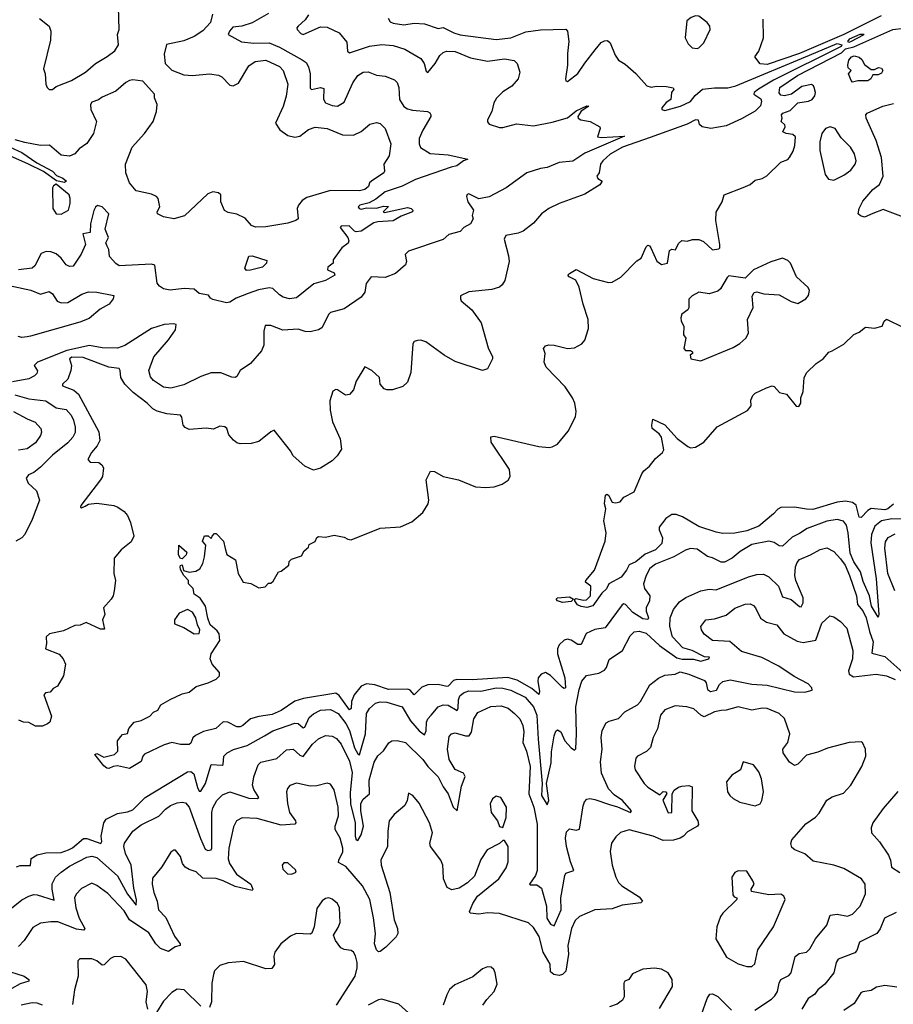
# Model space of a CAD drawing. Extents: x 1603745 to 1745082, y 385868 to 533966.
# Tile 144 of 256: x 1625182 to 1630304, y 450320 to 456092. Entities that reach past the tile are written whole.
import ezdxf

# ---------------------------------------------------------------- set-up
doc = ezdxf.new("R2010")
doc.units = 0

msp = doc.modelspace()

# ---------------------------------------------------------------- linework, layer by layer
at = {"layer": '0CON20XD'}
for points in [[(1625298.6, 456098.6), (1625354.3, 456055), (1625364.5, 456025), (1625362.2, 455972.2), (1625321.9, 455805), (1625331.4, 455775), (1625334.4, 455714.4), (1625343.3, 455695), (1625355, 455683.8), (1625375, 455683.8), (1625395, 455701.2), (1625486.2, 455735), (1625567.1, 455785), (1625626.9, 455835), (1625694, 455876), (1625740, 455910), (1625760.5, 455945), (1625755.6, 456005), (1625765.6, 456035), (1625761.5, 456165)], [(1626313.1, 456125), (1626300.8, 456075), (1626255, 456027.8), (1626205, 455993.1), (1626145, 455968.1), (1626042.3, 455947.7), (1626029.7, 455890.3), (1626035.6, 455835), (1626075, 455797.1), (1626145, 455770), (1626195, 455765.5), (1626295, 455775.5), (1626347.2, 455767.2), (1626367.4, 455757.4), (1626415, 455708.8), (1626434.2, 455704.2), (1626465, 455720), (1626525, 455821.9), (1626562.9, 455847.1), (1626625, 455855.4), (1626705, 455818.2), (1626727.8, 455795), (1626754, 455714), (1626743.7, 455643.7), (1626726.8, 455583.2), (1626681.5, 455485), (1626706.4, 455446.4), (1626755, 455412.9), (1626794.6, 455404.6), (1626825, 455408.9), (1626875, 455449.2), (1626915, 455462.2), (1626985, 455453.6), (1627075, 455416.9), (1627140, 455415), (1627183.6, 455436.4), (1627235, 455480), (1627275, 455489.2), (1627295, 455484), (1627325.6, 455455), (1627357.5, 455365), (1627348.9, 455295), (1627316.4, 455245), (1627321.5, 455205), (1627316.9, 455195), (1627244, 455145), (1627233.8, 455135), (1627226.4, 455113.6), (1627205, 455096.2), (1627175, 455089.2), (1627005, 455090.4), (1626865, 455050.4), (1626838.4, 455031.6), (1626816.5, 455005), (1626809.4, 454985), (1626815.8, 454925), (1626802, 454915), (1626755, 454899.3), (1626625, 454878.8), (1626565, 454875.5), (1626540.8, 454885), (1626505, 454928), (1626455, 454951.4), (1626405, 454961.4), (1626383.1, 454973.1), (1626361.2, 455025), (1626361.2, 455065), (1626347.3, 455077.3), (1626315, 455082.5), (1626285, 455070.8), (1626148, 454942), (1626085.9, 454924.1), (1626025, 454936.2), (1625989.2, 454955), (1625988.6, 454965), (1626004.4, 454995.6), (1625994.4, 455045), (1625985, 455055.5), (1625955, 455068.8), (1625865, 455088.1), (1625826.7, 455135), (1625803.5, 455195), (1625801.5, 455245), (1625842.5, 455345), (1625914.3, 455425), (1625964, 455495), (1625984.3, 455555), (1625988.6, 455595), (1625972.5, 455635), (1625973.3, 455655), (1625905, 455732), (1625845, 455740), (1625825, 455735.7), (1625804, 455725), (1625745, 455672.9), (1625665, 455637.5), (1625645, 455622), (1625605, 455608.8), (1625598, 455595), (1625598.6, 455565), (1625632.5, 455495), (1625615, 455426), (1625575, 455366.9), (1625530, 455335), (1625505, 455305.8), (1625475, 455292.5), (1625425, 455297.8), (1625356.7, 455356.7), (1625305, 455354.4), (1625211.9, 455371.9), (1625155, 455387.8)], [(1626641.7, 456128.3), (1626545, 456074.2), (1626483.8, 456053.8), (1626431.5, 456048.5), (1626411.8, 456025), (1626404.6, 456004.6), (1626483.4, 455963.4), (1626555, 455954.8), (1626645, 455957.5), (1626705, 455931.7), (1626837.9, 455857.9), (1626860.8, 455840.8), (1626875.3, 455815.3), (1626884.7, 455775), (1626884.5, 455724.5), (1626885, 455690), (1626892.7, 455682.7), (1626945, 455695.7), (1626965, 455688.8), (1626963.4, 455626.6), (1626975.3, 455605.3), (1627015, 455588.9), (1627045.5, 455584.5), (1627085, 455608), (1627135, 455722), (1627165, 455764.2), (1627195, 455784.4), (1627225, 455786.8), (1627275, 455766.2), (1627325, 455761.2), (1627380, 455740), (1627395, 455723.8), (1627405.5, 455695), (1627408.6, 455625), (1627435, 455582.5), (1627455, 455568.8), (1627485, 455561.8), (1627573.3, 455553.3), (1627586.4, 455546.4), (1627592.5, 455535), (1627593.3, 455525), (1627545, 455443.8), (1627525, 455396.7), (1627523.5, 455365), (1627532.9, 455342.9), (1627588.8, 455308.8), (1627695, 455299.4), (1627810, 455275), (1627785, 455264.3), (1627746, 455235), (1627712.5, 455227.5), (1627502.9, 455155), (1627423.7, 455116.3), (1627325, 455083.5), (1627269.8, 455040.2), (1627231.4, 455018.6), (1627176.2, 455005), (1627166.2, 454995), (1627172.5, 454985), (1627185, 454981.9), (1627215, 454990), (1627275, 454986.7), (1627315, 454999.2), (1627345, 454997.5), (1627312.5, 454965), (1627321.2, 454961.2), (1627455, 454991.1), (1627477.5, 454985), (1627487.5, 454975), (1627485.8, 454965), (1627419.3, 454940.7), (1627372.7, 454912.7), (1627282, 454908), (1627258.3, 454901.7), (1627185, 454852), (1627155, 454848.6), (1627145, 454852.9), (1627113.2, 454883.2), (1627067.6, 454882.4), (1627061.9, 454875), (1627105.3, 454815), (1627112.1, 454795), (1627107.7, 454782.3), (1627071.2, 454755), (1627055, 454732.5), (1627020, 454685), (1627020, 454665), (1626988.3, 454641.7), (1626987.5, 454625), (1627025, 454609.2), (1627030, 454595), (1626975, 454563.3), (1626905.9, 454544.1), (1626805, 454462.5), (1626765, 454455.5), (1626726.3, 454466.3), (1626705, 454478.6), (1626666.2, 454516.2), (1626645, 454519.6), (1626582, 454508), (1626521.9, 454488.1), (1626450.9, 454459.1), (1626415, 454436.7), (1626395, 454433.3), (1626315, 454452.5), (1626300.7, 454460.7), (1626288.3, 454478.3), (1626235, 454487.5), (1626205, 454513.3), (1626147.3, 454517.3), (1626065, 454507.5), (1626025, 454514), (1626001.1, 454531.1), (1625988.6, 454548.6), (1625974, 454654), (1625955, 454660), (1625765, 454649.4), (1625745, 454662.5), (1625709.5, 454705), (1625704.5, 454745), (1625694.4, 454765), (1625687.5, 454785), (1625702.7, 454815), (1625682.9, 454865), (1625704.6, 454955), (1625665, 454996), (1625637.6, 455002.4), (1625625.9, 454994.1), (1625616.5, 454973.5), (1625597.6, 454895), (1625595.6, 454844.4), (1625553, 454837), (1625568.8, 454775), (1625543.1, 454716.9), (1625495, 454647.5), (1625475, 454646.2), (1625455, 454656), (1625425, 454694.4), (1625395, 454720.4), (1625365, 454732.1), (1625336.4, 454733.6), (1625307.6, 454722.4), (1625270, 454650), (1625254.7, 454635.3), (1625175, 454625.3)], [(1626875, 456120), (1626855, 456092), (1626814.2, 456055), (1626807.1, 456045), (1626808.6, 456035), (1626830.4, 456010.4), (1626845, 456005.5), (1626945, 456049.7), (1626985, 456048.7), (1627054.8, 456014.8), (1627100, 455960)], [(1629155, 455923.8), (1629165, 455926.7), (1629194.1, 455955.9), (1629231.2, 456035), (1629228, 456055), (1629213.8, 456075), (1629165, 456112), (1629145, 456115.6), (1629118.8, 456105), (1629094.4, 456085), (1629083.6, 455986.4), (1629101.7, 455951.7), (1629125, 455927.5), (1629155, 455923.8)], [(1630233.5, 456115), (1630013.6, 456006.4), (1629754, 455895), (1629565, 455830.4)], [(1627341.7, 456101.7), (1627355, 456080.6), (1627372.4, 456072.4), (1627435, 456061.9), (1627495, 456072.5), (1627555, 456067.5), (1627635, 456040), (1627665.6, 456045.6), (1627728, 456015), (1627765, 456003.8), (1627975, 455976.5), (1628061.2, 455985), (1628148.8, 456021.2), (1628235, 456033.6), (1628385, 456036.9), (1628394.3, 456025), (1628400.9, 455965), (1628393.6, 455895), (1628394.5, 455825), (1628382.5, 455745), (1628384.4, 455734.4), (1628395, 455730), (1628455, 455776), (1628495, 455838), (1628556, 455915), (1628592.1, 455957.9), (1628611.2, 455968.8), (1628629.5, 455969.5), (1628645, 455957.5), (1628674.2, 455885), (1628694, 455855), (1628731.4, 455831.4), (1628795, 455777.1), (1628860, 455705), (1628885, 455696.7), (1628915, 455702.7), (1628975, 455701.5), (1629013.3, 455693.3), (1629017.5, 455685), (1629004, 455665), (1629000, 455625), (1628973, 455607), (1628947.5, 455575), (1628947.5, 455565), (1628965, 455560.6), (1629056.2, 455585), (1629115, 455612.1), (1629141.7, 455648.3), (1629185.4, 455684.6), (1629255, 455693.1), (1629335, 455693.3), (1629380.4, 455705), (1629813.7, 455883.7), (1629975, 455952.2), (1630001.8, 455945), (1629997.7, 455935), (1629602.6, 455737.4), (1629513.2, 455685), (1629487.9, 455665), (1629485.6, 455655), (1629527.4, 455627.4), (1629532.1, 455615), (1629525, 455587.5), (1629495, 455556.4), (1629415, 455511.7), (1629325, 455470.2), (1629234.1, 455454.1), (1629183.8, 455463.8), (1629168.5, 455478.5), (1629162.9, 455502.9), (1629145, 455504.6), (1629095, 455480.6), (1628878.2, 455401.8), (1628716.7, 455345), (1628645, 455303.2), (1628601.5, 455265), (1628587.1, 455245), (1628580, 455195), (1628566.2, 455175), (1628571.7, 455161.7), (1628597.5, 455145), (1628583.8, 455125), (1628495, 455070.4), (1628344.3, 455015), (1628284.4, 454985), (1628242.5, 454955), (1628195, 454898.8), (1628135, 454853.3), (1628105, 454840), (1628033.2, 454826.8), (1628022.9, 454805), (1628048.8, 454708.8), (1628051.8, 454675), (1628025.7, 454564.3), (1628011.7, 454538.3), (1627995.6, 454524.4), (1627950.3, 454509.7), (1627815, 454497.5), (1627766.7, 454473.3), (1627766, 454456), (1627771.2, 454445), (1627832.4, 454392.4), (1627888.5, 454315), (1627928.3, 454168.3), (1627953.9, 454116.1), (1627953.8, 454105), (1627924.1, 454045.9), (1627895, 454036.2), (1627735, 454089.2), (1627671.2, 454125), (1627564.2, 454204.2), (1627535, 454214), (1627515, 454211.2), (1627495, 454206.7), (1627487.7, 454192.3), (1627476, 454025), (1627455, 453967.5), (1627428.3, 453941.7), (1627367.7, 453922.3), (1627335, 453922), (1627318.8, 453928.8), (1627296.2, 453955), (1627292.5, 453995), (1627246.2, 454035), (1627205, 454056.7), (1627155, 453973.8), (1627138.4, 453921.6), (1627115, 453894.3), (1627091.8, 453891.8), (1627045, 453922), (1627035, 453923.8), (1627017.5, 453915), (1627001.2, 453858.8), (1627002.8, 453802.8), (1627015.5, 453735), (1627060.6, 453635), (1627069.2, 453575), (1627044.1, 453535.9), (1627015, 453506.7), (1626946.1, 453463.9), (1626905, 453451.2), (1626853.8, 453475), (1626786, 453535), (1626769.2, 453565), (1626675, 453686.7), (1626655, 453676.7), (1626585, 453619.2), (1626538.3, 453608.3), (1626475, 453606), (1626455, 453611.2), (1626435, 453626.7), (1626408.8, 453658.8), (1626397.5, 453695), (1626385, 453706), (1626355, 453708.8), (1626318.8, 453691.2), (1626275, 453697.1), (1626175, 453690.6), (1626151.5, 453701.5), (1626140, 453715), (1626132.7, 453762.7), (1626124.3, 453774.3), (1626045, 453782.1), (1625987.2, 453797.2), (1625961.8, 453811.8), (1625930.4, 453845)], [(1629565, 455830.4), (1629524.3, 455834.3), (1629493.3, 455875), (1629515, 455907.5), (1629542.5, 455985), (1629540.8, 456095)], [(1630395, 453163.9), (1630295, 453165.6), (1630235.6, 453154.4), (1630195.8, 453124.2), (1630177.3, 453075), (1630173.5, 453025), (1630202.9, 452815), (1630218.6, 452605), (1630215, 452590), (1630177.4, 452655), (1630164.1, 452715), (1630128.4, 452798.4), (1630112.6, 452855), (1630073.4, 452915), (1630050.5, 452965), (1630039.3, 453085), (1630029.4, 453129.4), (1630011.8, 453151.7), (1629975, 453162.4), (1629915, 453152.5), (1629799.8, 453110.3), (1629755, 453079.6), (1629711, 453059), (1629655, 453006.8), (1629635, 453008.5), (1629605, 453028.1), (1629575, 453035.6), (1629475, 453016.7), (1629405.6, 452975), (1629359.4, 452935), (1629315, 452911.8), (1629295, 452911.5), (1629245, 452936.9), (1629214.6, 452944.6), (1629155, 452987.9), (1629115, 452992.7), (1629085, 452983.5), (1629016.6, 452943.4), (1628909.7, 452900.3), (1628877.6, 452875), (1628855, 452834.5), (1628839.5, 452785), (1628845, 452757.1), (1628877.5, 452715), (1628875.3, 452684.7), (1628854.6, 452645), (1628854.7, 452624.7), (1628868.9, 452585), (1628865, 452576.2), (1628835, 452580.3), (1628777.4, 452617.4), (1628735, 452664.3), (1628725, 452667.1), (1628715, 452661.4), (1628615, 452526.8), (1628555, 452516.7), (1628502.7, 452495), (1628475, 452430), (1628455, 452429.1), (1628415, 452455.6), (1628395, 452460), (1628375, 452454.4), (1628345, 452426.7), (1628335.3, 452404.7), (1628334.7, 452375), (1628379.1, 452235), (1628381.9, 452175), (1628375, 452171.1), (1628365, 452177.2), (1628295, 452248.8), (1628265, 452265.2), (1628240, 452255), (1628222.3, 452235), (1628220, 452215), (1628229.6, 452155), (1628225, 452135.6), (1628185, 452171.7), (1628099.5, 452219.5), (1628045, 452236.1), (1627835, 452221.8), (1627745, 452224.1), (1627725, 452218.5), (1627695, 452185.2), (1627685.7, 452184.3), (1627635.6, 452194.4), (1627575, 452193.3), (1627540.1, 452179.9), (1627495, 452134.5), (1627471.6, 452161.6), (1627458.2, 452168.2), (1627345, 452164.8), (1627265, 452193.4), (1627215, 452199.1), (1627185, 452185.3), (1627143.5, 452135), (1627127.6, 452095), (1627124.7, 452055.3), (1627115, 452046.2), (1627055, 452130.6), (1627035, 452144.4), (1626846.7, 452113.3), (1626795, 452097.1), (1626715, 452042.9), (1626661.5, 452018.5), (1626585, 452008.2), (1626535.3, 451994.7), (1626491.2, 451955), (1626475, 451947.5), (1626455, 451947.5), (1626403.3, 451975), (1626375, 451975.6), (1626332.7, 451937.3), (1626260.7, 451919.3), (1626213.4, 451896.6), (1626197.6, 451882.4), (1626185, 451851.4), (1626175.8, 451844.2), (1626125, 451844.2), (1626075, 451854.8), (1626028.3, 451841.7), (1625914.1, 451785.9), (1625904.4, 451775), (1625895, 451744.4), (1625825, 451702.1), (1625755, 451717.5), (1625730, 451715), (1625705, 451703.3), (1625692.5, 451705), (1625675, 451717.5), (1625622.5, 451785), (1625635, 451790), (1625675, 451768.8), (1625737.5, 451785), (1625756.7, 451805), (1625756.2, 451865), (1625775, 451891.2), (1625785, 451901.2), (1625815, 451907.5), (1625822.3, 451937.7), (1625852.5, 451975), (1625895, 451983.8), (1625945, 452010), (1625966.4, 452033.6), (1625992.5, 452045), (1626010, 452075), (1626065, 452107.5), (1626135, 452140), (1626175, 452149.5), (1626216, 452184), (1626287.5, 452205), (1626335, 452227.1), (1626354.5, 452245), (1626353.4, 452265), (1626310.2, 452315), (1626299.7, 452345), (1626305.7, 452375), (1626356.4, 452453.6), (1626351.7, 452491.7), (1626339.8, 452509.8), (1626299.7, 452545), (1626285, 452583.8), (1626272.3, 452655), (1626240.7, 452700.7), (1626204.1, 452725), (1626198.8, 452758.8), (1626172.5, 452785), (1626172.5, 452805), (1626144.5, 452834.5), (1626125, 452870), (1626123.6, 452885), (1626125, 452892.5), (1626135, 452897.5), (1626143.3, 452863.3), (1626175, 452853.3), (1626215, 452860), (1626237.3, 452872.7), (1626255.9, 452904.1), (1626266.1, 452943.9), (1626272.5, 453012.5), (1626253.3, 453035), (1626265, 453067.5), (1626287, 453067), (1626305, 453050), (1626310, 453065), (1626325, 453080), (1626335, 453080), (1626376.7, 453035), (1626387.5, 452992.5), (1626396.2, 452956.2), (1626447.5, 452925), (1626463.3, 452845), (1626492.5, 452795), (1626537, 452787), (1626585, 452762.5), (1626621.7, 452768.3), (1626641.7, 452788.3), (1626655, 452790), (1626668.3, 452801.7), (1626700, 452855), (1626715, 452860), (1626760, 452895), (1626763, 452917), (1626775, 452930), (1626835, 452950), (1626850.7, 452979.3), (1626875, 453000), (1626880, 453015), (1626915, 453032.5), (1626923.9, 453056.1), (1626935, 453062.5), (1626975, 453058), (1627025, 453070), (1627085, 453058.8), (1627106.1, 453046.1), (1627125, 453043.8), (1627295, 453111.2), (1627415, 453120), (1627480.5, 453149.5), (1627545, 453202.5), (1627576.2, 453255), (1627581.2, 453275), (1627566.2, 453395), (1627590, 453445), (1627615, 453444), (1627665, 453414), (1627754.1, 453394.1), (1627855, 453354.2), (1627915, 453349.2), (1627965, 453353.8), (1628010.7, 453369.3), (1628046.4, 453393.6), (1628057.5, 453415), (1628053.3, 453455), (1627946.2, 453615), (1627945, 453646.7), (1627965, 453650), (1628225, 453590.6), (1628285.7, 453584.3), (1628305, 453587.5), (1628335, 453604), (1628398.9, 453681.1), (1628441.1, 453765), (1628445.6, 453795), (1628437.1, 453845), (1628424.2, 453875), (1628379.4, 453939.4), (1628269.2, 454055), (1628258, 454085), (1628263.8, 454135), (1628252.5, 454165), (1628265, 454180), (1628285, 454185.6), (1628315, 454184.3), (1628395, 454164.2), (1628435, 454168.8), (1628477.3, 454192.7), (1628495.8, 454214.2), (1628517.7, 454282.3), (1628516.1, 454333.9), (1628485.8, 454425), (1628462.5, 454525), (1628442, 454565), (1628403.3, 454585), (1628396.7, 454595), (1628406.7, 454605), (1628445, 454627.1), (1628545, 454574.2), (1628635, 454552), (1628655, 454554), (1628707.3, 454582.7), (1628800.5, 454679.5), (1628826.7, 454695), (1628855, 454760), (1628865, 454770), (1628875, 454767.5), (1628882.5, 454755), (1628917, 454677), (1628945, 454657.5), (1628980, 454665), (1628991.7, 454738.3), (1629005, 454747.5), (1629026.7, 454743.3), (1629045, 454780), (1629065, 454797.5), (1629095, 454793.3), (1629127, 454803), (1629165, 454803.8), (1629191.7, 454791.7), (1629245, 454742.5), (1629281.7, 454748.3), (1629287.5, 454755), (1629286.4, 454773.6), (1629264.2, 454914.2), (1629266.1, 454963.9), (1629300, 455025), (1629313.3, 455065), (1629425, 455108), (1629464.4, 455125.6), (1629495, 455152), (1629535, 455162.2), (1629562.6, 455177.4), (1629645, 455256.9), (1629685, 455272.9), (1629696.4, 455283.6), (1629717.9, 455322.1), (1629727.5, 455355), (1629730, 455405), (1629715, 455420), (1629675.8, 455425.8), (1629656.7, 455435), (1629670, 455465), (1629667.5, 455475), (1629647.5, 455495), (1629653.3, 455515), (1629648.8, 455535), (1629656.7, 455545), (1629699.2, 455560.8), (1629744.5, 455605.5), (1629806.3, 455613.7), (1629827.8, 455625), (1629843.5, 455645), (1629848.1, 455665), (1629840.8, 455695), (1629837.1, 455705), (1629825, 455711.9), (1629768.8, 455701.2), (1629707.5, 455655), (1629665.9, 455645.9), (1629645, 455650), (1629635, 455663.3), (1629639.4, 455695), (1629742.1, 455765), (1630001.3, 455898.7), (1630025, 455921.9), (1630072.5, 455932.5), (1630301.8, 456035), (1630366.5, 456043.5)], [(1630045, 455960), (1630055, 455963.9), (1630133.8, 456005), (1630108, 456005), (1630045, 455979), (1630035.4, 455965), (1630045, 455960)], [(1627100, 455960), (1627105, 455907.5), (1627115, 455898.6), (1627233.1, 455936.9), (1627305, 455946.2), (1627371.3, 455941.3), (1627439.4, 455919.4), (1627534.7, 455864.7), (1627553.1, 455835), (1627565, 455790), (1627575, 455782), (1627618, 455835), (1627645, 455881.5), (1627665, 455900.4), (1627685, 455908.2), (1627735, 455905.4), (1627825, 455868.8), (1627925, 455849.6), (1628025, 455861.9), (1628082.1, 455852.1), (1628098, 455835), (1628114, 455785), (1628104.2, 455745), (1628067, 455703), (1628015, 455669.4), (1627977.4, 455632.6), (1627961.5, 455605), (1627950, 455555), (1627925.8, 455505), (1627924.2, 455494.2), (1627935, 455480), (1627995, 455460), (1628015, 455460), (1628095, 455481.4), (1628195, 455470), (1628305, 455491.6), (1628393.3, 455516.7), (1628445, 455558.2), (1628508, 455588), (1628520, 455585), (1628474, 455556), (1628453.8, 455525), (1628456.7, 455515), (1628472.5, 455505), (1628526.2, 455496.2), (1628583.8, 455465), (1628585.6, 455455), (1628570, 455405), (1628591.4, 455401.4), (1628728.8, 455408.8), (1628495, 455309.2), (1628425, 455262.5), (1628345, 455254.8), (1628274.8, 455225.2), (1628235, 455220.2), (1628155, 455195.2), (1628035, 455106.4), (1627935, 455053.6), (1627875, 455041.9), (1627815, 455072), (1627805, 455068), (1627801.4, 455055), (1627809.2, 455025), (1627843.3, 454975), (1627836, 454945), (1627840, 454925), (1627826, 454895), (1627786.8, 454873.3), (1627765, 454850.4), (1627697.6, 454832.4), (1627665, 454804.7), (1627461.9, 454735), (1627441.9, 454715), (1627449.4, 454675), (1627444.3, 454655), (1627386.2, 454603.8), (1627325, 454580.6), (1627242.5, 454585), (1627214.2, 454545), (1627206, 454495), (1627184.5, 454465.5), (1627085, 454397.5), (1627005, 454375.7), (1626993.8, 454366.2), (1626954.2, 454285.8), (1626935, 454274), (1626885, 454262), (1626855, 454263.8), (1626815, 454278.8), (1626725, 454272.2), (1626655, 454300.5), (1626621.2, 454298.8), (1626612.9, 454267.1), (1626614.2, 454185), (1626599.7, 454150.3), (1626535, 454076.2), (1626475, 454035.7), (1626455, 454000), (1626445, 453994.2), (1626425.9, 453995.9), (1626361.7, 454021.7), (1626305, 454021.8), (1626245, 454000.4), (1626145, 453951.5), (1626067.8, 453932.2), (1626025, 453937.5), (1625966.7, 453976.7), (1625949.1, 453999.1), (1625938.5, 454035), (1625968.2, 454115), (1626055, 454215.6), (1626095.4, 454275), (1626098.6, 454305), (1626085, 454309.7), (1626030, 454305), (1625955, 454282.6), (1625798.6, 454181.4), (1625755, 454165.8), (1625665, 454168.9), (1625592.3, 454182.3), (1625457.6, 454152.4), (1625286.9, 454085), (1625267.5, 454065), (1625285.7, 454034.3), (1625282, 454018), (1625268.6, 454005), (1625235, 453986.9), (1625140.3, 453969.7)], [(1630065, 455726.7), (1630056.7, 455735), (1630042.5, 455775), (1630056.7, 455795), (1630040.5, 455810.5), (1630036.9, 455825), (1630044.2, 455855), (1630058.5, 455875), (1630075, 455880), (1630103.3, 455873.3), (1630119.1, 455859.1), (1630135, 455829.2), (1630175, 455800), (1630195, 455801.2), (1630217, 455813), (1630235, 455807.5), (1630243.3, 455795), (1630235, 455778.8), (1630215, 455769.2), (1630185, 455770), (1630172.5, 455745), (1630155, 455734.2), (1630096.4, 455733.6), (1630065, 455726.7)], [(1630390.5, 454925), (1630245, 454979.6), (1630185, 454957.1), (1630135, 454933.8), (1630111.7, 454941.7), (1630097.5, 454955), (1630104.3, 454985), (1630125, 455029.2), (1630183.6, 455096.4), (1630223.4, 455126.6), (1630245.3, 455175), (1630234.7, 455284.7), (1630203.3, 455385), (1630144.6, 455514.6), (1630143.3, 455535), (1630151.9, 455545), (1630242.7, 455585), (1630305, 455600.2)], [(1629955, 455152.1), (1630015, 455180.8), (1630055, 455210.8), (1630080.5, 455245), (1630086.5, 455265), (1630076.2, 455305), (1630053.5, 455345), (1629998.9, 455398.9), (1629962.5, 455455), (1629935, 455464.5), (1629907.1, 455455), (1629885.8, 455425), (1629874.2, 455375.8), (1629874.4, 455325), (1629905, 455184), (1629925, 455157.8), (1629955, 455152.1)], [(1625056.1, 455376.1), (1625193.8, 455313.8), (1625282.6, 455252.6), (1625374, 455205), (1625398.3, 455178.3), (1625435, 455163.8), (1625456.7, 455145), (1625445, 455138.8), (1625398.3, 455148.3), (1625322, 455202), (1625234.6, 455244.6), (1625012.9, 455342.9)], [(1625425, 454952.5), (1625467.5, 454975), (1625478.6, 455015), (1625477.5, 455045), (1625471.2, 455065), (1625395, 455127.5), (1625380.7, 455119.3), (1625373.9, 455106.1), (1625376, 454985), (1625395, 454954.2), (1625425, 454952.5)], [(1626511.8, 454621.8), (1626502.5, 454635), (1626524.7, 454705.3), (1626545, 454708.2), (1626631.2, 454681.2), (1626630, 454665), (1626605, 454640.8), (1626535, 454623.1), (1626511.8, 454621.8)], [(1629175, 454092.5), (1629365, 454170), (1629405, 454194.4), (1629439.4, 454225), (1629455.4, 454255), (1629448.9, 454335), (1629481.8, 454405), (1629477.7, 454472.3), (1629487.7, 454492.3), (1629505, 454497.5), (1629545, 454485.8), (1629635, 454480), (1629705, 454441.2), (1629745, 454428.8), (1629791.2, 454455), (1629806.2, 454475), (1629813.3, 454505), (1629805, 454522.5), (1629736.7, 454585), (1629701.2, 454665), (1629685, 454681.2), (1629655, 454693.8), (1629587, 454673), (1629484.5, 454625.5), (1629435, 454577.5), (1629340, 454590), (1629329.3, 454580.7), (1629292, 454515), (1629275, 454500), (1629224.2, 454485.8), (1629165, 454494.4), (1629125, 454473.8), (1629104.6, 454454.6), (1629106.3, 454403.7), (1629098.8, 454391.2), (1629065, 454366.9), (1629057.9, 454345), (1629061.2, 454325), (1629077.1, 454295), (1629074.6, 454244.6), (1629087.5, 454225), (1629076.2, 454165), (1629085, 454154), (1629115, 454153.3), (1629127.5, 454145), (1629127.5, 454135), (1629113.3, 454125), (1629117.5, 454105), (1629175, 454092.5)], [(1625075.8, 454544.2), (1625246.9, 454506.9), (1625305, 454484.1), (1625355, 454498.5), (1625375.3, 454485.3), (1625402.6, 454442.6), (1625425, 454431.8), (1625465, 454434.2), (1625546.2, 454483.8), (1625585, 454496.7), (1625635, 454494.2), (1625734.4, 454475), (1625730.9, 454455), (1625705.8, 454425), (1625654.3, 454395.7), (1625589.5, 454340.5), (1625535, 454318.6), (1625245, 454237.7), (1625225, 454232.5), (1625195, 454228.6)], [(1630305, 453253.1), (1630271.6, 453225), (1630255, 453218.8), (1630175, 453226.4), (1630155, 453214.7), (1630115, 453173.8), (1630105, 453176.7), (1630086.4, 453246.3), (1630065, 453261.5), (1630025, 453270.3), (1629975, 453264.8), (1629831.6, 453221.6), (1629795, 453222), (1629725.4, 453234.6), (1629645, 453232.9), (1629626.6, 453223.4), (1629601.9, 453195), (1629515, 453123.5), (1629445, 453095.9), (1629375, 453082), (1629305, 453081.2), (1629265, 453087.8), (1629165, 453121.2), (1629068.8, 453178.8), (1629030.9, 453190.9), (1629005, 453191.9), (1628971.2, 453168.8), (1628932.4, 453117.6), (1628931.8, 453101.8), (1628950.8, 453055), (1628948, 453022), (1628910, 452985), (1628850, 452960), (1628795, 452913.8), (1628755, 452896.7), (1628740.8, 452865), (1628708.6, 452825), (1628635.7, 452785), (1628623.3, 452756.7), (1628595, 452730), (1628543.1, 452656.9), (1628507.1, 452647.1), (1628475, 452651.4), (1628453, 452663), (1628436.7, 452685), (1628437.5, 452695), (1628445, 452700), (1628485, 452689.4), (1628505, 452690.6), (1628528.6, 452715), (1628531.7, 452771.7), (1628500, 452795), (1628502.5, 452805), (1628552.5, 452865), (1628615.8, 453035), (1628620, 453085), (1628607.1, 453155), (1628618.8, 453225), (1628611.3, 453255), (1628615.9, 453304.1), (1628625, 453311.2), (1628635.4, 453305.4), (1628655, 453264.4), (1628675, 453260), (1628702.5, 453265), (1628725, 453293.3), (1628785.9, 453324.1), (1628830.7, 453430.7), (1628841.6, 453448.4), (1628875.2, 453475), (1628909.6, 453520.4), (1628951.4, 453555), (1628958.3, 453571.7), (1628945.9, 453645.9), (1628931.2, 453665), (1628891.4, 453695), (1628888.6, 453715), (1628895, 453750), (1628965, 453716.9), (1629037.4, 453637.4), (1629099.5, 453589.5), (1629115, 453582), (1629145, 453586.2), (1629193.3, 453615), (1629272.5, 453705), (1629449.3, 453800.7), (1629471.7, 453828.3), (1629468.3, 453861.7), (1629480.7, 453889.3), (1629495, 453902.5), (1629560, 453935), (1629595, 453946.2), (1629605, 453942.5), (1629637.7, 453907.7), (1629677.8, 453897.8), (1629735, 453827.5), (1629750, 453825), (1629762.5, 453845), (1629762.5, 453875), (1629776.4, 453913.6), (1629781.2, 453995), (1629796.4, 454023.6), (1629852.5, 454077.5), (1629893.3, 454105), (1629927.3, 454142.7), (1629945, 454152), (1630015, 454190), (1630073.2, 454246.8), (1630105, 454261.2), (1630140.5, 454289.5), (1630195, 454283.8), (1630240, 454295), (1630250, 454325), (1630263.6, 454336.4), (1630360.7, 454290.7)], [(1625195, 454228.6), (1625173.9, 454235)], [(1625930.4, 453845), (1625847.6, 453907.6), (1625799.3, 453955), (1625774.5, 453995), (1625771.9, 454035), (1625765, 454047.1), (1625705, 454054.5), (1625555, 454112.9), (1625487, 454113), (1625473.9, 454105), (1625485.2, 454065), (1625482.7, 454035), (1625464.2, 453985.8), (1625432.9, 453955), (1625432.5, 453945), (1625499.8, 453919.8), (1625527.5, 453897.5), (1625646.5, 453676.5), (1625652.9, 453625), (1625636.4, 453593.6), (1625602.9, 453555), (1625581.9, 453515), (1625595, 453499.4), (1625645.7, 453495.7), (1625663.2, 453483.2), (1625674, 453465), (1625666.9, 453415), (1625655.7, 453395), (1625540, 453245), (1625538.8, 453235), (1625545, 453230), (1625565, 453240.8), (1625585, 453251.4), (1625635, 453257.5), (1625734.3, 453244.3), (1625756.7, 453235), (1625795, 453208.8), (1625814, 453185), (1625832, 453145), (1625851.4, 453065), (1625835, 453031.2), (1625776.4, 452983.6), (1625736, 452935), (1625734, 452845), (1625743.3, 452805), (1625735.8, 452745), (1625730, 452715), (1625718, 452695), (1625673.8, 452645), (1625681.2, 452605), (1625667.5, 452575), (1625680, 452520), (1625655, 452520), (1625572.3, 452557.7), (1625536.4, 452543.6), (1625505, 452540), (1625439.8, 452510.2), (1625357.7, 452492.3), (1625336.7, 452475), (1625339.2, 452435), (1625332.5, 452405), (1625413, 452373), (1625437.5, 452345), (1625450.8, 452315), (1625439.2, 452245), (1625404.3, 452185.7), (1625378.3, 452171.7), (1625360.5, 452149.5), (1625334.1, 452145.9), (1625323.8, 452135), (1625369.5, 452009.5), (1625358.8, 451975), (1625345, 451963.8), (1625315, 451950), (1625275, 451950), (1625235, 451972), (1625203.9, 451973.9), (1625176.1, 451986.1)], [(1625153.6, 453893.6), (1625235, 453869.7), (1625335, 453857.4), (1625395, 453817.3), (1625455, 453807.5), (1625484.1, 453774.1), (1625498.2, 453745), (1625506.9, 453703.1), (1625506.7, 453673.3), (1625494.6, 453645.4), (1625465, 453611.9), (1625375, 453538.8), (1625305, 453469.6), (1625265, 453437.9), (1625234.2, 453425), (1625220.8, 453405), (1625231.2, 453375), (1625279.7, 453329.7), (1625297.5, 453275), (1625255, 453162.5), (1625211.4, 453075), (1625195, 453055.8), (1625160, 453035)], [(1625145, 453796.4), (1625225, 453751.6), (1625273.4, 453733.4), (1625305.5, 453695), (1625310.4, 453675), (1625305, 453654.2), (1625275, 453611.1), (1625225, 453576.2), (1625175, 453568.8)], [(1630313.1, 452745), (1630271.7, 452845), (1630254.8, 452995), (1630258.1, 453031.9), (1630275, 453057.7), (1630315, 453077.4)], [(1625163.2, 451126.8), (1625185, 451134), (1625245, 451134.4), (1625248.6, 451175), (1625285, 451196.7), (1625335, 451207.7), (1625425, 451209.6), (1625468.8, 451225), (1625492.4, 451237.6), (1625557, 451293), (1625575, 451291.8), (1625657.6, 451262.4), (1625662.7, 451275), (1625658.9, 451305), (1625674.6, 451385), (1625688.6, 451405), (1625755, 451439.6), (1625815, 451449.4), (1625845, 451460.9), (1625917, 451533), (1626165, 451682.5), (1626185, 451685.8), (1626202.2, 451672.2), (1626225, 451590.8), (1626235, 451568.8), (1626245, 451570), (1626271.4, 451615), (1626305, 451725.6), (1626368.7, 451721.3), (1626374.2, 451725.8), (1626378.1, 451775), (1626399.2, 451795), (1626436.4, 451813.7), (1626515, 451838.3), (1626616.7, 451895), (1626667.2, 451922.8), (1626795, 451967.8), (1626815, 451965.9), (1626845, 451941.8), (1626854, 451945), (1626879.1, 452000.9), (1626905, 452023.2), (1626946.2, 452043.8), (1627005, 452048.6), (1627049.3, 452025), (1627095, 451967.2), (1627115.2, 451925), (1627145, 451824.7), (1627165, 451787.7), (1627175, 451783.5), (1627209.8, 451905), (1627215.4, 452025), (1627233.3, 452055), (1627269.2, 452085), (1627295, 452092.9), (1627335, 452091.1), (1627425, 452063.8), (1627472.6, 451982.6), (1627525, 451924.2), (1627555, 451900.8), (1627565, 451922.5), (1627566.4, 451975), (1627575.3, 451994.7), (1627595, 452015.6), (1627636.3, 452063.7), (1627665, 452076.8), (1627695, 452073.5), (1627746.7, 452043.3), (1627753.3, 452056.7), (1627754.5, 452105), (1627761.8, 452128.2), (1627783.4, 452146.6), (1627815, 452157), (1627885, 452156.1), (1627975, 452174.8), (1628015, 452174.4), (1628061.4, 452161.3), (1628145, 452120.5), (1628193.8, 452065), (1628214.8, 452015), (1628221.6, 451875), (1628246.4, 451615), (1628241.6, 451545), (1628275, 451490), (1628283.8, 451515), (1628271.8, 451615), (1628298.9, 451735), (1628299.7, 451799.7), (1628315.5, 451894.5), (1628325, 451921.2), (1628335, 451929.2), (1628355, 451918), (1628378.2, 451865), (1628415, 451824.5), (1628435, 451810.8), (1628443, 451817), (1628446.8, 451905), (1628442.1, 452065), (1628461.8, 452165), (1628478.6, 452215), (1628505, 452246.9), (1628578.3, 452261.7), (1628611.1, 452278.9), (1628623.1, 452295), (1628637.6, 452342.4), (1628717.1, 452395), (1628760.5, 452479.5), (1628785, 452503.3), (1628815, 452507.2), (1628855, 452495.7), (1628933.3, 452423.3), (1629035, 452351), (1629065.9, 452344.1), (1629132.8, 452342.8), (1629175, 452332.6), (1629223.3, 452345), (1629226.7, 452355), (1629198, 452358), (1629125, 452394.8), (1629070, 452410), (1629009.3, 452475), (1628993.6, 452535), (1628995.3, 452585), (1629014.8, 452635.2), (1629050.1, 452679.9), (1629087.1, 452705), (1629175.9, 452744.1), (1629225, 452753.1), (1629265, 452750), (1629455, 452826.7), (1629505, 452840), (1629542.6, 452842.6), (1629575, 452827.1), (1629630.7, 452770.7), (1629655, 452709.4), (1629705, 452693.6), (1629755, 452651.9), (1629765, 452650), (1629775.8, 452674.2), (1629775, 452702.5), (1629732.5, 452805), (1629727.6, 452835), (1629731.6, 452885), (1629740.1, 452909.9), (1629755, 452928.5), (1629818, 452955), (1629875, 452985.5), (1629915, 452995.6), (1629955, 452975.6), (1629995, 452932.7), (1630021.9, 452895), (1630048.3, 452835), (1630087.8, 452715), (1630094.2, 452664.2), (1630125, 452626.1), (1630144.8, 452585), (1630163.9, 452505), (1630186.8, 452445), (1630178.3, 452378.3), (1630255, 452358.7), (1630360, 452265)], [(1626135, 452931.2), (1626125, 452933.8), (1626112.7, 452955), (1626115, 453012.5), (1626161.2, 452971.2), (1626157.5, 452955), (1626135, 452931.2)], [(1628365, 452675.6), (1628336.2, 452685), (1628326.7, 452695), (1628336.1, 452703.9), (1628405, 452709.2), (1628430, 452695), (1628415, 452682), (1628365, 452675.6)], [(1628640.7, 451490.7), (1628687.6, 451477.6), (1628763.3, 451445), (1628768.5, 451455), (1628716.2, 451515), (1628667.9, 451547.9), (1628635, 451583.1), (1628593.6, 451675), (1628587.6, 451742.4), (1628597.8, 451815), (1628591.1, 451885), (1628596.9, 451925), (1628620.2, 451969.8), (1628639.1, 451980.9), (1628693.7, 451996.3), (1628730.8, 452035), (1628805, 452075.6), (1628822.5, 452095), (1628876.9, 452193.1), (1628927.4, 452232.6), (1628965, 452250.6), (1629025, 452255.5), (1629055, 452269.1), (1629105, 452256.5), (1629198.1, 452218.1), (1629207.7, 452205), (1629215.3, 452165.3), (1629233.3, 452153.3), (1629268.3, 452161.7), (1629285.4, 452195), (1629305, 452211.8), (1629347.6, 452222.4), (1629475, 452197.7), (1629565, 452191.2), (1629725, 452151.1), (1629785, 452150), (1629828.8, 452161.2), (1629826.2, 452175), (1629805, 452199.2), (1629722.7, 452242.7), (1629632.3, 452302.3), (1629533.2, 452353.3), (1629415, 452387.9), (1629345, 452446.9), (1629245, 452453.5), (1629195, 452490), (1629180, 452515), (1629176, 452535), (1629205, 452573.8), (1629255, 452580.8), (1629325, 452600.6), (1629375, 452641.9), (1629435, 452665.7), (1629465, 452667.1), (1629485, 452657.5), (1629496.7, 452645), (1629525, 452584.3), (1629560.7, 452560.7), (1629621.2, 452545), (1629662.8, 452492.8), (1629740, 452450), (1629775, 452440.9), (1629849.2, 452455), (1629886.1, 452553.9), (1629933, 452597), (1629955, 452592.5), (1629995, 452564.4), (1630031.5, 452525), (1630066.2, 452395), (1630065.4, 452345), (1630041.1, 452275), (1630045.4, 452255), (1630070.9, 452240.9), (1630204.7, 452254.7), (1630265, 452246.8), (1630315, 452223.8)], [(1626205, 452492), (1626235, 452493.3), (1626239.2, 452515), (1626224.5, 452544.5), (1626215.3, 452585), (1626195, 452619.2), (1626165, 452634.2), (1626116.8, 452613.2), (1626090, 452575), (1626090.5, 452550.5), (1626145, 452528.8), (1626205, 452492)], [(1625125, 450875.5), (1625195, 450931.8), (1625235, 450954.5), (1625265, 450963.6), (1625285, 450962.7), (1625385, 450930), (1625372.3, 450995), (1625373.1, 451026.9), (1625392.1, 451065), (1625424.8, 451095.2), (1625475, 451130), (1625575, 451183.3), (1625605, 451188.8), (1625635, 451180.4), (1625755, 451072.8), (1625815, 450965.3), (1625865, 450902), (1625867.7, 450932.3), (1625851.6, 451001.6), (1625836.3, 451136.3), (1625802.7, 451205), (1625792.7, 451245), (1625795.6, 451265), (1625845.5, 451335), (1625895, 451371.5), (1625997.1, 451422.9), (1626037.8, 451465), (1626067.1, 451485), (1626105, 451501.2), (1626135, 451506.2), (1626155, 451500.5), (1626175, 451476.9), (1626243.1, 451293.1), (1626270.3, 451230.3), (1626285, 451222.5), (1626304.5, 451225.5), (1626309.1, 451235), (1626309, 451445), (1626315, 451471.4), (1626337.1, 451515), (1626371, 451549), (1626413.9, 451566.1), (1626525, 451527.8), (1626573.6, 451526.4), (1626585, 451532), (1626555, 451580), (1626547.3, 451605), (1626555, 451653.3), (1626579.5, 451725), (1626595, 451739.1), (1626689.5, 451760.5), (1626747.2, 451812.8), (1626785, 451816.7), (1626825, 451780.8), (1626845, 451772.9), (1626899.6, 451845), (1626935, 451877.3), (1626975, 451895.5), (1627015, 451892.1), (1627038.8, 451878.8), (1627066.3, 451845), (1627116.7, 451745), (1627130.7, 451679.3), (1627119.9, 451560.1), (1627121.8, 451495), (1627148.5, 451385), (1627148.2, 451305), (1627155, 451284.2), (1627165, 451280), (1627185, 451314.2), (1627198.8, 451365), (1627182.2, 451455), (1627182.7, 451497.3), (1627195, 451523.6), (1627232.3, 451555), (1627231, 451635), (1627260.5, 451739.5), (1627282.2, 451777.8), (1627315, 451807.1), (1627347, 451853), (1627365, 451865.5), (1627395, 451866.5), (1627445, 451854.4), (1627546.2, 451755), (1627574.4, 451714.4), (1627635, 451654.5), (1627665.3, 451595.3), (1627694.6, 451555), (1627722.9, 451475), (1627746.7, 451455), (1627771.7, 451598.3), (1627793.3, 451655), (1627784, 451675), (1627735, 451696.7), (1627700.4, 451755), (1627690.8, 451815), (1627699.6, 451890.4), (1627713.8, 451906.2), (1627735, 451910.9), (1627795, 451893.3), (1627816.8, 451893.2), (1627831.9, 451915), (1627845.2, 451994.7), (1627869.2, 452030.8), (1627945, 452066.1), (1628005, 452069.7), (1628045.6, 452055.6), (1628083.5, 452025), (1628113.7, 451993.7), (1628132.8, 451955), (1628137.4, 451917.4), (1628131.2, 451855), (1628154.1, 451805), (1628174.8, 451715), (1628167.9, 451555), (1628197.3, 451475), (1628216.4, 451376.4), (1628215.9, 451104.1), (1628206.6, 451075), (1628171.1, 451025), (1628175, 451020.6), (1628215, 451021.1), (1628241.7, 451001.7), (1628271.4, 450895), (1628273.2, 450825), (1628295, 450789.6), (1628315, 450780.4), (1628356.6, 450875), (1628355.3, 450945), (1628377.5, 451075), (1628385, 451088.2), (1628431.9, 451105), (1628410.8, 451155), (1628387.3, 451245), (1628382.2, 451295), (1628388.3, 451331.7), (1628405, 451348.8), (1628445, 451341.2), (1628465, 451347.5), (1628485.4, 451484.6), (1628493.6, 451506.4), (1628507.9, 451522.1), (1628525, 451526.7), (1628555, 451521.5), (1628640.7, 451490.7)], [(1629493.1, 450286.9), (1629590.1, 450349.9), (1629610.1, 450369.9), (1629624.6, 450395), (1629634.7, 450445), (1629644.6, 450465), (1629691.8, 450488.2), (1629705.9, 450504.1), (1629728.8, 450601.2), (1629751.5, 450618.5), (1629795, 450625.7), (1629814.3, 450645), (1629847.8, 450705), (1629914.4, 450785), (1629935, 450842), (1629975, 450848.8), (1630035, 450837.7), (1630065, 450848.8), (1630109.2, 450895), (1630141.7, 450968.3), (1630140, 451025), (1630116.9, 451055), (1630015, 451117.3), (1629955, 451136.5), (1629835, 451159.4), (1629785, 451203.1), (1629726.6, 451226.6), (1629710, 451240), (1629703.1, 451263.1), (1629710, 451285), (1629792.2, 451377.8), (1629848.3, 451418.3), (1629868.8, 451441.2), (1629915, 451517.1), (1629945, 451535.6), (1630011.7, 451558.3), (1630055, 451604), (1630120.6, 451715), (1630142.5, 451775), (1630142, 451815), (1630124.2, 451854.2), (1630115, 451858.6), (1630045, 451854.4), (1629918.1, 451821.9), (1629862.4, 451797.6), (1629795, 451780), (1629745, 451727.1), (1629725, 451720.8), (1629695, 451739.2), (1629657.8, 451795), (1629656.9, 451815), (1629685.6, 451855), (1629696.8, 451906.8), (1629665.8, 451995), (1629635.8, 452025), (1629565, 452054.4), (1629535, 452055.5), (1629475, 452044.5), (1629395, 452064.5), (1629325.2, 452044.7), (1629295, 452042.5), (1629255, 452035.3), (1629195, 452006.4), (1629175, 452014.4), (1629135, 452051.5), (1629094.7, 452064.7), (1629025, 452069.7), (1628965, 452046.9), (1628938.8, 452015), (1628921.5, 451935), (1628896.9, 451885), (1628880, 451825), (1628857.6, 451802.4), (1628805, 451775.8), (1628795, 451762.5), (1628787.1, 451715), (1628790, 451695), (1628843.8, 451613.8), (1628865, 451592.9), (1628935, 451547.5), (1628955, 451567.5), (1628970, 451565), (1628977, 451557), (1628952.7, 451517.3), (1628985, 451443.5), (1629005.8, 451445), (1629007.5, 451555), (1629020, 451575), (1629045, 451592.9), (1629065, 451598.9), (1629105, 451602.9), (1629124.3, 451594.3), (1629122.9, 451455), (1629157.5, 451395), (1629161.2, 451375), (1629155.8, 451364.2), (1629097.9, 451332.1), (1629075, 451305.8), (1629055, 451294.3), (1629015, 451282.2), (1628955, 451280.5), (1628895.7, 451305.7), (1628755, 451343.6), (1628705, 451326.9), (1628677, 451303), (1628652.7, 451265), (1628644.6, 451215.4), (1628655.4, 451135), (1628677.9, 451065), (1628693.6, 451035), (1628713.5, 451015), (1628815, 450950.8), (1628833.8, 450925), (1628824.2, 450915.8), (1628715, 450901.9), (1628655, 450880.6), (1628555, 450874.2), (1628465, 450835.6), (1628438.1, 450811.9), (1628416.9, 450765), (1628396.7, 450665), (1628400.3, 450615), (1628384.2, 450515), (1628365.4, 450494.6), (1628345, 450490), (1628313.3, 450495), (1628295, 450510), (1628291.5, 450555), (1628251.8, 450625), (1628227, 450717), (1628195, 450771.4), (1628165, 450798.6), (1627995, 450852.5), (1627925.6, 450855.6), (1627875, 450848.6), (1627824.3, 450854.3), (1627818.8, 450865), (1627838.2, 450911.8), (1627866.4, 450953.6), (1627992, 451055), (1628035, 451120), (1628045.7, 451155), (1628046.2, 451245), (1628025, 451280), (1628015, 451280), (1627996.1, 451263.9), (1627923.4, 451226.6), (1627885, 451168.8), (1627847.9, 451072.1), (1627806.9, 451033.1), (1627758.1, 451001.9), (1627715, 450991.9), (1627689.4, 451005), (1627666.9, 451055), (1627664.5, 451105), (1627663.5, 451135), (1627650.5, 451165), (1627590.5, 451245), (1627587.8, 451265), (1627602.2, 451325), (1627585, 451383.8), (1627525, 451498.8), (1627487.5, 451545), (1627461.7, 451558.3), (1627453.8, 451515), (1627440, 451485), (1627377.4, 451432.6), (1627349.2, 451395), (1627340, 451335), (1627338.9, 451245), (1627300, 451165), (1627302.1, 451135), (1627351.6, 450975), (1627377.5, 450815), (1627398, 450765), (1627398.8, 450735), (1627388.8, 450715), (1627329.2, 450655), (1627295, 450629.2), (1627285, 450628), (1627275, 450638.8), (1627263.2, 450675), (1627267.3, 450735), (1627256.9, 450826.9)], [(1629495, 451483.8), (1629524.1, 451495.9), (1629534.2, 451515.8), (1629542.5, 451565), (1629531.9, 451641.9), (1629515, 451684), (1629485, 451724.2), (1629425, 451742.5), (1629408.6, 451695), (1629357.2, 451662.8), (1629325.8, 451625), (1629332.2, 451565), (1629345, 451544.2), (1629365, 451527.5), (1629405, 451505.7), (1629495, 451483.8)], [(1627256.9, 450826.9), (1627235.3, 450935), (1627192.9, 451015), (1627095, 451128.8), (1627051.9, 451151.9), (1627052.5, 451165), (1627075.9, 451215), (1627077.1, 451235), (1627060.7, 451295), (1627031.8, 451345), (1627031.8, 451365), (1627051.5, 451425), (1627050, 451475), (1627025, 451576.7), (1627005, 451611.2), (1626985, 451616), (1626925, 451600.8), (1626885, 451598.5), (1626805, 451616.9), (1626766.8, 451603.2), (1626752, 451585), (1626745.7, 451565), (1626752.6, 451497.4), (1626764.6, 451445), (1626799.5, 451395), (1626801.9, 451385), (1626794.4, 451375.6), (1626715, 451370.8), (1626575, 451409.3), (1626487.4, 451412.6), (1626454, 451396), (1626435, 451361.2), (1626408.6, 451235), (1626403.8, 451173.8), (1626412.2, 451145), (1626453.7, 451083.7), (1626536.5, 451025), (1626548.8, 450995), (1626545, 450987.5), (1626445, 451010.8), (1626375.6, 451045), (1626335, 451057.7), (1626255, 451059.2), (1626216.1, 451096.1), (1626175, 451110.4), (1626152.9, 451125), (1626137.5, 451145), (1626125, 451186.7), (1626095, 451223.3), (1626085, 451223.3), (1626068.3, 451211.7), (1626015, 451126), (1625960.9, 451059.1), (1625958.2, 451025), (1625968.5, 450975), (1625988.9, 450925), (1625996.8, 450875), (1626039.4, 450829.4), (1626089, 450719), (1626111.1, 450691.1), (1626123.3, 450675), (1626123.3, 450665), (1626093.7, 450656.3), (1626055, 450628.9), (1626007.6, 450647.6), (1625980.7, 450675), (1625940.1, 450740.1), (1625825.6, 450815.6), (1625795, 450867.5), (1625699.8, 450969.8), (1625635, 451017.5), (1625605, 451030), (1625545, 451000), (1625512.9, 450965), (1625503.6, 450945), (1625510.6, 450885), (1625530.5, 450825), (1625563.3, 450765), (1625558.8, 450755), (1625515, 450760.8), (1625406.1, 450803.9), (1625365.3, 450804.7), (1625304.7, 450795.3), (1625259.5, 450770.5), (1625209.1, 450695), (1625175, 450659.6)], [(1630331.5, 451568.5), (1630245, 451468.8), (1630183.8, 451385), (1630173.8, 451355), (1630176.2, 451325), (1630223.4, 451273.4), (1630275.6, 451195), (1630288.6, 451165), (1630292.9, 451125), (1630342.7, 451092.7)], [(1628015, 451357.5), (1628034.2, 451415.8), (1628036.9, 451475), (1628002.7, 451532.7), (1627975, 451540), (1627953.8, 451525), (1627940.8, 451495), (1627946, 451445), (1627983.3, 451395), (1627995, 451363.3), (1628015, 451357.5)], [(1626775, 451082.5), (1626802.5, 451095), (1626798.3, 451108.3), (1626755, 451148.8), (1626730.6, 451149.4), (1626720.8, 451135), (1626725, 451113.3), (1626752.5, 451085), (1626775, 451082.5)], [(1629475, 450542.5), (1629491.9, 450558.1), (1629510.2, 450639.8), (1629602.2, 450775), (1629670, 450935), (1629662.5, 450955), (1629645, 450965.8), (1629575, 450961.5), (1629472, 450982), (1629470, 450995), (1629488, 451025), (1629481.2, 451045), (1629445, 451100), (1629395, 451102.5), (1629375, 451092.5), (1629357.5, 451065), (1629362.9, 450962.9), (1629371.2, 450951.2), (1629387.5, 450945), (1629386.2, 450935), (1629304.5, 450855), (1629291.1, 450835), (1629269.4, 450775), (1629264.3, 450705), (1629327, 450597), (1629395, 450557.1), (1629445, 450542.9), (1629475, 450542.5)], [(1627039.2, 450315), (1627148.5, 450485), (1627160.4, 450535), (1627160.9, 450565), (1627151.9, 450605), (1627140, 450625), (1627125, 450635.7), (1627085, 450641.9), (1627065, 450651.4), (1627034.3, 450695), (1627021.4, 450725), (1627049.7, 450770.3), (1627060.3, 450799.7), (1627056.8, 450886.8), (1627045, 450911.2), (1627015, 450936), (1626995, 450943.8), (1626975, 450940), (1626955, 450926.7), (1626925, 450882.5), (1626908.8, 450775), (1626895, 450737.5), (1626885, 450732), (1626803.7, 450736.3), (1626769.4, 450720.6), (1626712.9, 450675), (1626678.1, 450625), (1626672.7, 450602.7), (1626676, 450554), (1626660.7, 450529.3), (1626625, 450528.8), (1626495, 450570.6), (1626405, 450562.5), (1626355, 450548.6), (1626325, 450516), (1626318.1, 450495), (1626308.1, 450445), (1626306.4, 450335), (1626295, 450302.5)], [(1630321.2, 450858.8), (1630253.1, 450825), (1630227.7, 450762.3), (1630206.9, 450735), (1630105.8, 450685), (1630091.4, 450635), (1630078.6, 450621.4), (1629981.4, 450585), (1629970, 450565), (1629954.7, 450505.3), (1629902.6, 450437.4), (1629862.5, 450405), (1629841.5, 450378.5), (1629805.8, 450354.2), (1629767.3, 450292.7)], [(1625932.6, 450292.6), (1625924.5, 450335), (1625930.5, 450395), (1625923.8, 450435), (1625804, 450585), (1625775, 450600), (1625735, 450599.2), (1625715, 450588.6), (1625677.9, 450552.1), (1625665, 450550), (1625634.5, 450574.5), (1625605, 450587.1), (1625535, 450586.2), (1625522.5, 450575), (1625525.8, 450485), (1625503.1, 450405), (1625491.6, 450318.4)], [(1625085, 450524.6), (1625209.2, 450485), (1625235, 450465.8), (1625236.2, 450455), (1625185, 450440.9), (1625135, 450413.8)], [(1627898, 450315), (1627920.7, 450349.3), (1627963.8, 450395), (1627980.7, 450439.3), (1627970, 450505), (1627961.2, 450525), (1627947.1, 450537.1), (1627925, 450539.2), (1627895, 450528.6), (1627839.3, 450480.7), (1627733.3, 450435), (1627702.1, 450407.9), (1627686.1, 450376.1), (1627665.5, 450314.5)], [(1628932.5, 450295), (1629008.9, 450425), (1629007.5, 450465), (1628983.8, 450505), (1628945, 450525.8), (1628905, 450532.5), (1628835, 450527.1), (1628775, 450498.8), (1628754, 450466), (1628730, 450455), (1628723.8, 450443.8), (1628725.8, 450365), (1628716, 450345), (1628685, 450322), (1628641.2, 450305)], [(1626245, 450310), (1626145.8, 450405), (1626105, 450409.5), (1626075, 450389.1), (1626025, 450339.5), (1625985, 450273.1)], [(1630325, 450420), (1630255, 450430), (1630205, 450420), (1630175, 450401.2), (1630125, 450394), (1630113.2, 450386.8), (1630075, 450324.4), (1630015, 450283.8)], [(1627481.9, 450251.9), (1627405, 450320.8), (1627305, 450350), (1627285, 450347.1), (1627225, 450315.5)], [(1629178.9, 450261.1), (1629212.9, 450355), (1629229.5, 450380.5), (1629245, 450382), (1629275, 450366), (1629355.9, 450285.9)], [(1625315, 450314.6), (1625283.8, 450326.2), (1625255, 450329.1), (1625190.8, 450315)]]:
    msp.add_lwpolyline(points, dxfattribs=at)

doc.saveas('drawing.dxf')
